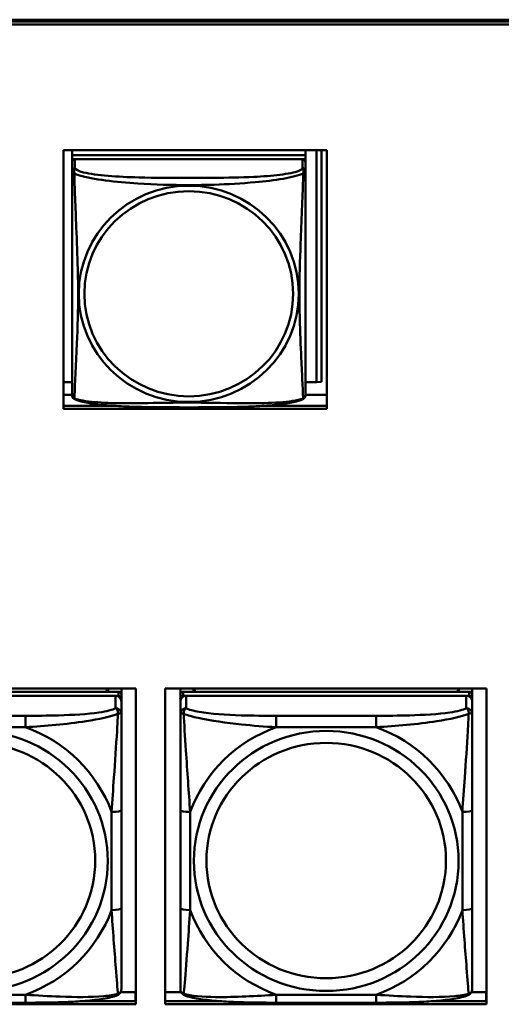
# Model space of a CAD drawing. Header units: inches. Extents: x 0.8 to 72.9, y -5.1 to 48.7.
# Tile 127 of 237: x 49.3 to 50.2, y 16.8 to 18.8. Entities that reach past the tile are written whole.
import ezdxf

# ---------------------------------------------------------------- set-up
doc = ezdxf.new("R2010")
doc.units = ezdxf.units.IN
doc.header["$MEASUREMENT"] = 0
doc.layers.add('Visible Edges(ROSSANSI)', color=7, linetype='Continuous', lineweight=50)
doc.layers.add('Visible Tangent Edges(ROSSANSI)', color=7, linetype='Continuous', lineweight=50)

msp = doc.modelspace()

# ---------------------------------------------------------------- linework, layer by layer
at = {"layer": 'Visible Edges(ROSSANSI)'}
for p, q in [((35.8645, 18.76), (53.2406, 18.7599)), ((35.8645, 18.7563), (53.2396, 18.7563)), ((53.2396, 18.7502), (35.8645, 18.7502)), ((49.3461, 17.973), (49.3461, 18.4958)), ((49.3461, 18.4958), (49.8785, 18.4958)), ((49.3632, 18.4958), (49.3632, 18.4859)), ((49.8356, 18.4859), (49.3632, 18.4859)), ((49.3632, 18.4859), (49.3632, 18.4777)), ((49.3632, 18.4859), (49.3632, 18.4859)), ((49.3632, 18.4859), (49.8356, 18.4859)), ((49.8356, 18.4958), (49.8356, 18.4859)), ((49.8356, 18.4859), (49.8356, 18.4777)), ((49.8356, 18.4859), (49.8356, 18.4859)), ((49.8582, 18.4958), (49.8582, 18.0272)), ((49.8681, 18.4958), (49.8681, 18.0276)), ((49.8785, 18.4958), (49.8785, 17.973)), ((49.3632, 18.472), (49.3632, 18.4777)), ((49.3632, 18.4777), (49.369, 18.4777)), ((49.3632, 18.4719), (49.3632, 18.4542)), ((49.8297, 18.4777), (49.3691, 18.4777)), ((49.8298, 18.4777), (49.8356, 18.4777)), ((49.8356, 18.4777), (49.8356, 18.472)), ((49.8356, 18.4542), (49.8356, 18.4719)), ((49.3632, 18.0272), (49.3461, 18.0272)), ((49.8582, 18.0272), (49.8356, 18.0272)), ((49.8582, 18.0272), (49.8681, 18.0276)), ((49.3632, 18.0015), (49.3461, 18.0015)), ((49.8785, 18.0015), (49.8356, 18.0015)), ((49.3461, 17.9791), (49.4475, 17.9791)), ((49.8785, 17.973), (49.3461, 17.973)), ((49.7513, 17.9791), (49.8785, 17.9791)), ((48.8417, 17.4075), (49.4923, 17.4075)), ((49.4359, 17.4075), (49.4325, 17.4008)), ((49.4363, 17.4075), (49.4363, 17.4008)), ((49.4629, 17.4075), (49.4629, 17.395)), ((49.4923, 17.4075), (49.4923, 16.7688)), ((49.5517, 16.7688), (49.5517, 17.4075)), ((49.5517, 17.4075), (50.2023, 17.4075)), ((49.5823, 17.395), (49.5823, 17.4075)), ((49.6089, 17.4008), (49.6089, 17.4075)), ((49.6127, 17.4008), (49.6094, 17.4075)), ((50.1459, 17.4075), (50.1425, 17.4008)), ((50.1463, 17.4075), (50.1463, 17.4008)), ((50.1729, 17.4075), (50.1729, 17.395)), ((50.2023, 17.4075), (50.2023, 16.7688)), ((49.457, 17.4008), (48.8782, 17.4008)), ((48.8782, 17.3926), (49.457, 17.3926)), ((49.4511, 17.3926), (48.8841, 17.3926)), ((49.4629, 17.3868), (49.4629, 17.395)), ((49.4629, 17.3868), (49.4629, 17.381)), ((49.5823, 17.395), (49.5823, 17.3868)), ((49.5823, 17.381), (49.5823, 17.3868)), ((50.167, 17.4008), (49.5882, 17.4008)), ((49.5882, 17.3926), (50.167, 17.3926)), ((50.1611, 17.3926), (49.5941, 17.3926)), ((50.1729, 17.3868), (50.1729, 17.395)), ((50.1729, 17.3868), (50.1729, 17.381)), ((49.4629, 17.3561), (49.4629, 17.381)), ((49.5823, 17.381), (49.5823, 17.3561)), ((50.1729, 17.3561), (50.1729, 17.381)), ((49.4629, 16.963), (49.4629, 17.1616)), ((49.5823, 17.1616), (49.5823, 16.963)), ((50.1729, 16.963), (50.1729, 17.1616)), ((49.4616, 16.7936), (49.4914, 16.7936)), ((49.4914, 16.7936), (49.4914, 16.7748)), ((49.5517, 16.7936), (49.5836, 16.7936)), ((50.1716, 16.7936), (50.2014, 16.7936)), ((50.2014, 16.7936), (50.2014, 16.7748)), ((49.4923, 16.7688), (48.8417, 16.7688)), ((49.2688, 16.772), (49.0665, 16.772)), ((49.379, 16.7748), (49.4923, 16.7748)), ((49.4923, 16.7857), (49.4914, 16.7857)), ((49.5517, 16.7748), (49.6663, 16.7748)), ((50.2023, 16.7688), (49.5517, 16.7688)), ((49.9788, 16.772), (49.7765, 16.772)), ((50.089, 16.7748), (50.2023, 16.7748)), ((50.2023, 16.7857), (50.2014, 16.7857))]:
    msp.add_line(p, q, dxfattribs=at)
for centre, start, end in [((49.3769, 18.0013), 180, 189.1496), ((49.8218, 18.0013), 350.8504, 360)]:
    msp.add_arc(centre, 0.0138, start, end, dxfattribs=at)
for centre, major_axis, start_param, end_param in [((49.3691, 18.4719), (-0.00591, 0), 4.712389, 6.283185), ((49.8297, 18.4719), (0.00591, 0), 0, 1.570796), ((49.4511, 17.381), (0.0118, 0), 0, 1.570796), ((49.457, 17.395), (0.00591, 0), 0, 1.570796), ((49.457, 17.3868), (0.00591, 0), 0, 1.570796), ((49.5882, 17.395), (-0.00591, 0), 4.712389, 6.283185), ((49.5882, 17.3868), (-0.00591, 0), 4.712389, 6.283185), ((49.5941, 17.381), (-0.0118, 0), 4.712389, 6.283185), ((50.1611, 17.381), (0.0118, 0), 0, 1.570796), ((50.167, 17.395), (0.00591, 0), 0, 1.570796), ((50.167, 17.3868), (0.00591, 0), 0, 1.570796)]:
    msp.add_ellipse(centre, major_axis=major_axis, ratio=0.981793, start_param=start_param, end_param=end_param, dxfattribs=at)
for points, knots in [([(49.3632, 18.4542), (49.3632, 18.4517), (49.3632, 18.447), (49.3632, 18.4409), (49.3632, 18.4297), (49.3632, 18.4133), (49.3632, 18.3954), (49.3632, 18.3776), (49.3632, 18.3584), (49.3632, 18.3392), (49.3632, 18.3121), (49.3632, 18.2849), (49.3632, 18.2581), (49.3632, 18.2414), (49.3632, 18.2248), (49.3632, 18.2082), (49.3632, 18.1749), (49.3632, 18.1417), (49.3632, 18.1095), (49.3632, 18.0694), (49.3632, 18.0289), (49.3632, 18.0103), (49.3632, 18.0045), (49.3632, 18.0013), (49.3632, 18.0013)], [0.325731, 0.325731, 0.325731, 0.325731, 0.404774, 0.404774, 0.404774, 0.550532, 0.550532, 0.550532, 0.69629, 0.69629, 0.69629, 0.902598, 0.902598, 0.902598, 1.03154, 1.03154, 1.03154, 1.289425, 1.289425, 1.289425, 1.610774, 1.610774, 1.610774, 1.710218, 1.710218, 1.710218, 1.710218]), ([(49.8356, 18.0013), (49.8356, 18.0013), (49.8356, 18.0022), (49.8356, 18.0038), (49.8356, 18.0085), (49.8356, 18.0194), (49.8356, 18.0333), (49.8356, 18.0471), (49.8356, 18.0637), (49.8356, 18.0811), (49.8356, 18.1057), (49.8356, 18.1321), (49.8356, 18.1585), (49.8356, 18.175), (49.8356, 18.1915), (49.8356, 18.2082), (49.8356, 18.2414), (49.8356, 18.2747), (49.8356, 18.3086), (49.8356, 18.351), (49.8356, 18.3968), (49.8356, 18.4283), (49.8356, 18.4408), (49.8356, 18.4501), (49.8356, 18.4542)], [0.352862, 0.352862, 0.352862, 0.352862, 0.404774, 0.404774, 0.404774, 0.550532, 0.550532, 0.550532, 0.69629, 0.69629, 0.69629, 0.902598, 0.902598, 0.902598, 1.03154, 1.03154, 1.03154, 1.289425, 1.289425, 1.289425, 1.610774, 1.610774, 1.610774, 1.73735, 1.73735, 1.73735, 1.73735]), ([(49.3673, 17.9932), (49.3668, 17.9935), (49.3663, 17.9938), (49.3654, 17.9947), (49.365, 17.9951), (49.3644, 17.996), (49.3641, 17.9964), (49.3638, 17.9973), (49.3637, 17.9977), (49.3635, 17.9984), (49.3634, 17.9988), (49.3633, 17.9991)], [0.02273771, 0.02273771, 0.02273771, 0.02273771, 0.02954865, 0.02954865, 0.03635958, 0.03635958, 0.04317052, 0.04317052, 0.04998146, 0.04998146, 0.0567924, 0.0567924, 0.0567924, 0.0567924]), ([(49.8314, 17.9932), (49.828, 17.9914), (49.8245, 17.9901), (49.8165, 17.9877), (49.8121, 17.9866), (49.8026, 17.9848), (49.7976, 17.9839), (49.7864, 17.9823), (49.7802, 17.9816), (49.7663, 17.9802), (49.7586, 17.9796), (49.7408, 17.9784), (49.7305, 17.9779), (49.7056, 17.9769), (49.6909, 17.9766), (49.6592, 17.9762), (49.6422, 17.9761), (49.6082, 17.976), (49.5912, 17.976), (49.5572, 17.9761), (49.5402, 17.9762), (49.5062, 17.9766), (49.489, 17.977), (49.4588, 17.9783), (49.4457, 17.9791), (49.4247, 17.9809), (49.4166, 17.9818), (49.403, 17.9836), (49.3973, 17.9845), (49.3872, 17.9865), (49.3828, 17.9876), (49.3746, 17.99), (49.3709, 17.9913), (49.3673, 17.9932)], [-1.678204, -1.678204, -1.678204, -1.678204, -1.629815, -1.629815, -1.580861, -1.580861, -1.532583, -1.532583, -1.479316, -1.479316, -1.416961, -1.416961, -1.337799, -1.337799, -1.226353, -1.226353, -1.09702, -1.09702, -0.967687, -0.967687, -0.838354, -0.838354, -0.709022, -0.709022, -0.60577, -0.60577, -0.53827, -0.53827, -0.483941, -0.483941, -0.435529, -0.435529, -0.384876, -0.384876, -0.384876, -0.384876]), ([(49.8314, 17.9932), (49.832, 17.9935), (49.8325, 17.9938), (49.8334, 17.9947), (49.8338, 17.9951), (49.8344, 17.996), (49.8346, 17.9964), (49.835, 17.9973), (49.8351, 17.9977), (49.8353, 17.9984), (49.8354, 17.9988), (49.8354, 17.9991)], [0.02273771, 0.02273771, 0.02273771, 0.02273771, 0.02954865, 0.02954865, 0.03635958, 0.03635958, 0.04317052, 0.04317052, 0.04998146, 0.04998146, 0.0567924, 0.0567924, 0.0567924, 0.0567924]), ([(49.4629, 17.1616), (49.4629, 17.1848), (49.4629, 17.2086), (49.4629, 17.2323), (49.4629, 17.2634), (49.4629, 17.2956), (49.4629, 17.3225), (49.4629, 17.3363), (49.4629, 17.3484), (49.4629, 17.3561)], [0.2569537, 0.2569537, 0.2569537, 0.2569537, 0.4371919, 0.4371919, 0.4371919, 0.6739428, 0.6739428, 0.6739428, 0.7963818, 0.7963818, 0.7963818, 0.7963818]), ([(49.5823, 17.3561), (49.5823, 17.347), (49.5823, 17.3317), (49.5823, 17.3146), (49.5823, 17.2881), (49.5823, 17.2578), (49.5823, 17.2284), (49.5823, 17.206), (49.5823, 17.1836), (49.5823, 17.1616)], [-0.7968224, -0.7968224, -0.7968224, -0.7968224, -0.6514613, -0.6514613, -0.6514613, -0.427691, -0.427691, -0.427691, -0.2569517, -0.2569517, -0.2569517, -0.2569517]), ([(50.1729, 17.1616), (50.1729, 17.1848), (50.1729, 17.2086), (50.1729, 17.2323), (50.1729, 17.2634), (50.1729, 17.2956), (50.1729, 17.3225), (50.1729, 17.3363), (50.1729, 17.3484), (50.1729, 17.3561)], [0.2569537, 0.2569537, 0.2569537, 0.2569537, 0.4371919, 0.4371919, 0.4371919, 0.6739428, 0.6739428, 0.6739428, 0.7963818, 0.7963818, 0.7963818, 0.7963818]), ([(49.4629, 16.7995), (49.4629, 16.8016), (49.4629, 16.8109), (49.4629, 16.8236), (49.4629, 16.8432), (49.4629, 16.8701), (49.4629, 16.8978), (49.4629, 16.9189), (49.4629, 16.941), (49.4629, 16.963)], [-0.7968224, -0.7968224, -0.7968224, -0.7968224, -0.6514613, -0.6514613, -0.6514613, -0.427691, -0.427691, -0.427691, -0.2569517, -0.2569517, -0.2569517, -0.2569517]), ([(49.5823, 16.963), (49.5823, 16.9398), (49.5823, 16.9164), (49.5823, 16.8942), (49.5823, 16.865), (49.5823, 16.8367), (49.5823, 16.8179), (49.5823, 16.8081), (49.5823, 16.8013), (49.5823, 16.7995)], [0.2569537, 0.2569537, 0.2569537, 0.2569537, 0.4371919, 0.4371919, 0.4371919, 0.6739428, 0.6739428, 0.6739428, 0.7963818, 0.7963818, 0.7963818, 0.7963818]), ([(50.1729, 16.7995), (50.1729, 16.8016), (50.1729, 16.8109), (50.1729, 16.8236), (50.1729, 16.8432), (50.1729, 16.8701), (50.1729, 16.8978), (50.1729, 16.9189), (50.1729, 16.941), (50.1729, 16.963)], [-0.7968224, -0.7968224, -0.7968224, -0.7968224, -0.6514613, -0.6514613, -0.6514613, -0.427691, -0.427691, -0.427691, -0.2569517, -0.2569517, -0.2569517, -0.2569517]), ([(49.4548, 16.7872), (49.4464, 16.7837), (49.4369, 16.7817), (49.4149, 16.7781), (49.4027, 16.7767), (49.377, 16.7746), (49.3637, 16.7739), (49.3369, 16.7728), (49.3233, 16.7725), (49.296, 16.7721), (49.2823, 16.772), (49.2688, 16.772)], [-0.7703505, -0.7703505, -0.7703505, -0.7703505, -0.6676711, -0.6676711, -0.5649918, -0.5649918, -0.4623124, -0.4623124, -0.3596331, -0.3596331, -0.2569537, -0.2569537, -0.2569537, -0.2569537]), ([(49.4548, 16.7872), (49.4559, 16.7876), (49.457, 16.7882), (49.459, 16.7898), (49.4598, 16.7907), (49.4612, 16.7927), (49.4617, 16.7937), (49.4624, 16.7956), (49.4626, 16.7965), (49.4628, 16.7981), (49.4629, 16.7988), (49.4629, 16.7995)], [0.02510739, 0.02510739, 0.02510739, 0.02510739, 0.03073999, 0.03073999, 0.03637259, 0.03637259, 0.0420052, 0.0420052, 0.0476378, 0.0476378, 0.0532704, 0.0532704, 0.0532704, 0.0532704]), ([(49.5904, 16.7872), (49.5893, 16.7876), (49.5882, 16.7882), (49.5863, 16.7898), (49.5854, 16.7907), (49.584, 16.7927), (49.5835, 16.7937), (49.5828, 16.7956), (49.5826, 16.7965), (49.5824, 16.7981), (49.5823, 16.7988), (49.5823, 16.7995)], [0.02510739, 0.02510739, 0.02510739, 0.02510739, 0.03073999, 0.03073999, 0.03637259, 0.03637259, 0.0420052, 0.0420052, 0.0476378, 0.0476378, 0.0532704, 0.0532704, 0.0532704, 0.0532704]), ([(49.7765, 16.772), (49.7629, 16.772), (49.7493, 16.7721), (49.722, 16.7725), (49.7084, 16.7728), (49.6815, 16.7739), (49.6682, 16.7746), (49.6426, 16.7767), (49.6304, 16.7781), (49.6083, 16.7817), (49.5988, 16.7837), (49.5904, 16.7872)], [0.2569517, 0.2569517, 0.2569517, 0.2569517, 0.3597049, 0.3597049, 0.4624581, 0.4624581, 0.5652112, 0.5652112, 0.6679644, 0.6679644, 0.7707176, 0.7707176, 0.7707176, 0.7707176]), ([(50.1648, 16.7872), (50.1564, 16.7837), (50.1469, 16.7817), (50.1249, 16.7781), (50.1127, 16.7767), (50.087, 16.7746), (50.0737, 16.7739), (50.0469, 16.7728), (50.0333, 16.7725), (50.006, 16.7721), (49.9923, 16.772), (49.9788, 16.772)], [-0.7703505, -0.7703505, -0.7703505, -0.7703505, -0.6676711, -0.6676711, -0.5649918, -0.5649918, -0.4623124, -0.4623124, -0.3596331, -0.3596331, -0.2569537, -0.2569537, -0.2569537, -0.2569537]), ([(50.1648, 16.7872), (50.1659, 16.7876), (50.167, 16.7882), (50.169, 16.7898), (50.1698, 16.7907), (50.1712, 16.7927), (50.1717, 16.7937), (50.1724, 16.7956), (50.1726, 16.7965), (50.1728, 16.7981), (50.1729, 16.7988), (50.1729, 16.7995)], [0.02510739, 0.02510739, 0.02510739, 0.02510739, 0.03073999, 0.03073999, 0.03637259, 0.03637259, 0.0420052, 0.0420052, 0.0476378, 0.0476378, 0.0532704, 0.0532704, 0.0532704, 0.0532704])]:
    msp.add_open_spline(points, degree=3, knots=knots, dxfattribs=at)
at = {"layer": 'Visible Tangent Edges(ROSSANSI)'}
for p, q in [((49.3691, 18.46), (49.3691, 18.4777)), ((49.8297, 18.4777), (49.8297, 18.46)), ((49.4511, 17.3926), (49.4511, 17.3677)), ((49.457, 17.4008), (49.457, 17.3926)), ((49.5882, 17.3926), (49.5882, 17.4008)), ((49.5941, 17.3677), (49.5941, 17.3926)), ((50.1611, 17.3926), (50.1611, 17.3677)), ((50.167, 17.4008), (50.167, 17.3926)), ((49.2688, 17.3522), (49.0665, 17.3522)), ((49.2688, 17.3522), (49.2688, 17.3291)), ((49.7765, 17.3522), (49.7765, 17.3291)), ((49.9788, 17.3522), (49.7765, 17.3522)), ((49.9788, 17.3522), (49.9788, 17.3291)), ((49.0665, 17.3291), (49.2688, 17.3291)), ((49.7765, 17.3291), (49.9788, 17.3291)), ((49.4432, 17.1579), (49.4432, 16.9593)), ((49.602, 16.9593), (49.602, 17.1579)), ((50.1532, 17.1579), (50.1532, 16.9593)), ((49.2688, 16.788), (49.0665, 16.788)), ((49.2688, 16.772), (49.2688, 16.788)), ((49.9788, 16.788), (49.7765, 16.788)), ((49.7765, 16.772), (49.7765, 16.788)), ((49.9788, 16.772), (49.9788, 16.788))]:
    msp.add_line(p, q, dxfattribs=at)
for centre, major_axis, ratio, start_param, end_param in [((49.3691, 18.4542), (-0.00591, 0), 0.981793, 4.712389, 6.283185), ((49.8297, 18.4542), (0.00591, 0), 0.981793, 0, 1.570796), ((49.4511, 17.3561), (0.0118, 0), 0.981793, 0, 1.570796), ((49.5941, 17.3561), (-0.0118, 0), 0.981793, 4.712389, 6.283185), ((50.1611, 17.3561), (0.0118, 0), 0.981793, 0, 1.570796), ((49.1676, 17.0586), (0.2936, 0), 0.981793, 0.351767, 1.21903), ((49.8776, 17.0586), (-0.2936, 0), 0.981793, 5.064156, 5.931419), ((49.8776, 17.0586), (0.2936, 0), 0.981793, 0.351767, 1.21903), ((49.4432, 17.1616), (0.0197, 0), 0.189952, 4.712389, 6.283185), ((49.602, 17.1616), (-0.0197, 0), 0.189952, 0, 1.570796), ((50.1532, 17.1616), (0.0197, 0), 0.189952, 4.712389, 6.283185), ((49.1676, 17.0586), (0.2936, 0), 0.981793, 5.064156, 5.931419), ((49.4432, 16.963), (0.0197, 0), 0.189952, 4.712389, 6.283185), ((49.602, 16.963), (-0.0197, 0), 0.189952, 0, 1.570796), ((49.8776, 17.0586), (-0.2936, 0), 0.981793, 0.351767, 1.21903), ((49.8776, 17.0586), (0.2936, 0), 0.981793, 5.064156, 5.931419), ((50.1532, 16.963), (0.0197, 0), 0.189952, 4.712389, 6.283185)]:
    msp.add_ellipse(centre, major_axis=major_axis, ratio=ratio, start_param=start_param, end_param=end_param, dxfattribs=at)
for centre, major_axis in [((49.5994, 18.2055), (0.2227, 0)), ((49.5994, 18.2057), (0.2113, 0)), ((49.1676, 17.0586), (-0.2678, 0)), ((49.8776, 17.0586), (-0.2678, 0)), ((49.1676, 17.0594), (-0.2424, 0)), ((49.8776, 17.0594), (-0.2424, 0))]:
    msp.add_ellipse(centre, major_axis=major_axis, ratio=0.981793, dxfattribs=at)
for points, knots in [([(49.3677, 18.4489), (49.3675, 18.4501), (49.3674, 18.4511), (49.3673, 18.4531), (49.3674, 18.454), (49.3675, 18.4553), (49.3676, 18.4558), (49.3678, 18.4564), (49.3679, 18.4566), (49.368, 18.4571), (49.3681, 18.4574), (49.3684, 18.4581), (49.3685, 18.4585), (49.3688, 18.4593), (49.369, 18.4597), (49.3691, 18.46)], [-0.00026741, -0.00026741, -0.00026741, -0.00026741, 0.01456352, 0.01456352, 0.03151317, 0.03151317, 0.04210669, 0.04210669, 0.04740346, 0.04740346, 0.05587828, 0.05587828, 0.06943799, 0.06943799, 0.0844808, 0.0844808, 0.0844808, 0.0844808]), ([(49.8297, 18.46), (49.8291, 18.4581), (49.8264, 18.4561), (49.822, 18.4543), (49.8139, 18.451), (49.8, 18.4483), (49.7838, 18.4463), (49.7677, 18.4443), (49.7495, 18.4429), (49.7309, 18.4421), (49.7045, 18.4408), (49.6772, 18.4404), (49.6501, 18.4402), (49.6332, 18.4401), (49.6163, 18.4401), (49.5994, 18.4401), (49.5655, 18.4401), (49.5317, 18.4401), (49.498, 18.441), (49.456, 18.4421), (49.412, 18.4448), (49.3865, 18.4512), (49.3764, 18.4538), (49.37, 18.4569), (49.3691, 18.46)], [0.325731, 0.325731, 0.325731, 0.325731, 0.404774, 0.404774, 0.404774, 0.550532, 0.550532, 0.550532, 0.69629, 0.69629, 0.69629, 0.902598, 0.902598, 0.902598, 1.03154, 1.03154, 1.03154, 1.289425, 1.289425, 1.289425, 1.610774, 1.610774, 1.610774, 1.73735, 1.73735, 1.73735, 1.73735]), ([(49.8297, 18.46), (49.8298, 18.4597), (49.8299, 18.4593), (49.8302, 18.4585), (49.8304, 18.4581), (49.8307, 18.4574), (49.8308, 18.4571), (49.8309, 18.4566), (49.831, 18.4564), (49.8311, 18.4558), (49.8312, 18.4553), (49.8314, 18.454), (49.8315, 18.4531), (49.8314, 18.4511), (49.8313, 18.4501), (49.8311, 18.4489)], [-0.0844808, -0.0844808, -0.0844808, -0.0844808, -0.06943799, -0.06943799, -0.05587828, -0.05587828, -0.04740346, -0.04740346, -0.04210669, -0.04210669, -0.03151317, -0.03151317, -0.01456352, -0.01456352, 0.00026741, 0.00026741, 0.00026741, 0.00026741]), ([(49.3632, 18.4542), (49.3632, 18.4539), (49.3632, 18.4537), (49.3632, 18.4533), (49.3633, 18.4531), (49.3634, 18.4528), (49.3635, 18.4527), (49.3636, 18.4524), (49.3637, 18.4524), (49.3639, 18.4521), (49.3641, 18.4519), (49.3647, 18.4514), (49.3652, 18.451), (49.3663, 18.45), (49.3669, 18.4495), (49.3677, 18.4489)], [-0.0844808, -0.0844808, -0.0844808, -0.0844808, -0.06943799, -0.06943799, -0.05587828, -0.05587828, -0.04740346, -0.04740346, -0.04210669, -0.04210669, -0.03151317, -0.03151317, -0.01456352, -0.01456352, 0.00026741, 0.00026741, 0.00026741, 0.00026741]), ([(49.3677, 18.4489), (49.3705, 18.4477), (49.374, 18.4464), (49.378, 18.4452), (49.4056, 18.4368), (49.4527, 18.4317), (49.4962, 18.4288), (49.5311, 18.4265), (49.5653, 18.4255), (49.5994, 18.4255), (49.6164, 18.4255), (49.6335, 18.4257), (49.6506, 18.4263), (49.6781, 18.4272), (49.7063, 18.4287), (49.7339, 18.4313), (49.7535, 18.4331), (49.7728, 18.4354), (49.7901, 18.4384), (49.8073, 18.4413), (49.8222, 18.4449), (49.8311, 18.4489)], [-1.657319, -1.657319, -1.657319, -1.657319, -1.610774, -1.610774, -1.610774, -1.289425, -1.289425, -1.289425, -1.03154, -1.03154, -1.03154, -0.902598, -0.902598, -0.902598, -0.69629, -0.69629, -0.69629, -0.550532, -0.550532, -0.550532, -0.405761, -0.405761, -0.405761, -0.405761]), ([(49.3677, 17.994), (49.3678, 17.9956), (49.3679, 17.9979), (49.3681, 18.0008), (49.3692, 18.0206), (49.3713, 18.0638), (49.373, 18.1053), (49.3744, 18.1386), (49.3754, 18.1721), (49.3754, 18.2056), (49.3754, 18.2223), (49.3752, 18.2391), (49.3747, 18.2561), (49.3741, 18.2833), (49.3729, 18.3113), (49.3717, 18.3399), (49.3709, 18.3601), (49.3701, 18.3805), (49.3693, 18.3998), (49.3686, 18.4189), (49.368, 18.4366), (49.3677, 18.4489)], [-1.657319, -1.657319, -1.657319, -1.657319, -1.610774, -1.610774, -1.610774, -1.289425, -1.289425, -1.289425, -1.03154, -1.03154, -1.03154, -0.902598, -0.902598, -0.902598, -0.69629, -0.69629, -0.69629, -0.550532, -0.550532, -0.550532, -0.405761, -0.405761, -0.405761, -0.405761]), ([(49.8311, 18.4489), (49.831, 18.445), (49.8308, 18.4404), (49.8307, 18.4354), (49.8296, 18.401), (49.8274, 18.3518), (49.8257, 18.3079), (49.8244, 18.2726), (49.8234, 18.239), (49.8234, 18.2056), (49.8234, 18.1888), (49.8236, 18.1721), (49.824, 18.1554), (49.8247, 18.1286), (49.8259, 18.1015), (49.827, 18.0757), (49.8279, 18.0575), (49.8287, 18.04), (49.8294, 18.0252), (49.8301, 18.0106), (49.8307, 17.999), (49.8311, 17.994)], [-1.657319, -1.657319, -1.657319, -1.657319, -1.610774, -1.610774, -1.610774, -1.289425, -1.289425, -1.289425, -1.03154, -1.03154, -1.03154, -0.902598, -0.902598, -0.902598, -0.69629, -0.69629, -0.69629, -0.550532, -0.550532, -0.550532, -0.405761, -0.405761, -0.405761, -0.405761]), ([(49.8311, 18.4489), (49.8318, 18.4495), (49.8325, 18.45), (49.8336, 18.451), (49.8341, 18.4514), (49.8347, 18.4519), (49.8349, 18.4521), (49.8351, 18.4524), (49.8351, 18.4524), (49.8353, 18.4527), (49.8354, 18.4528), (49.8355, 18.4531), (49.8355, 18.4533), (49.8356, 18.4537), (49.8356, 18.4539), (49.8356, 18.4542)], [-0.00026741, -0.00026741, -0.00026741, -0.00026741, 0.01456352, 0.01456352, 0.03151317, 0.03151317, 0.04210669, 0.04210669, 0.04740346, 0.04740346, 0.05587828, 0.05587828, 0.06943799, 0.06943799, 0.0844808, 0.0844808, 0.0844808, 0.0844808]), ([(49.3677, 17.994), (49.3669, 17.9942), (49.3663, 17.9945), (49.3652, 17.9953), (49.3647, 17.9958), (49.3641, 17.9967), (49.3639, 17.997), (49.3637, 17.9976), (49.3636, 17.9978), (49.3635, 17.9983), (49.3634, 17.9986), (49.3633, 17.999), (49.3633, 17.999), (49.3633, 17.9991)], [-0.00026741, -0.00026741, -0.00026741, -0.00026741, 0.01456352, 0.01456352, 0.03151317, 0.03151317, 0.04210669, 0.04210669, 0.04740346, 0.04740346, 0.05587828, 0.05587828, 0.0567924, 0.0567924, 0.0567924, 0.0567924]), ([(49.3673, 17.9932), (49.3673, 17.9932), (49.3673, 17.9932), (49.3674, 17.9934), (49.3675, 17.9937), (49.3677, 17.994)], [-0.02273771, -0.02273771, -0.02273771, -0.02273771, -0.01456352, -0.01456352, 0.00026741, 0.00026741, 0.00026741, 0.00026741]), ([(49.8311, 17.994), (49.8282, 17.9929), (49.8247, 17.9919), (49.8207, 17.991), (49.7931, 17.9848), (49.7461, 17.9839), (49.7026, 17.9843), (49.6676, 17.9847), (49.6335, 17.9856), (49.5994, 17.9856), (49.5823, 17.9856), (49.5653, 17.9854), (49.5481, 17.9852), (49.5206, 17.9847), (49.4925, 17.984), (49.4648, 17.9843), (49.4453, 17.9845), (49.4259, 17.9851), (49.4086, 17.9867), (49.3915, 17.9882), (49.3765, 17.9907), (49.3677, 17.994)], [-1.657319, -1.657319, -1.657319, -1.657319, -1.610774, -1.610774, -1.610774, -1.289425, -1.289425, -1.289425, -1.03154, -1.03154, -1.03154, -0.902598, -0.902598, -0.902598, -0.69629, -0.69629, -0.69629, -0.550532, -0.550532, -0.550532, -0.405761, -0.405761, -0.405761, -0.405761]), ([(49.8354, 17.9991), (49.8354, 17.999), (49.8354, 17.999), (49.8354, 17.9986), (49.8353, 17.9983), (49.8351, 17.9978), (49.8351, 17.9976), (49.8349, 17.997), (49.8347, 17.9967), (49.8341, 17.9958), (49.8336, 17.9953), (49.8325, 17.9945), (49.8318, 17.9942), (49.8311, 17.994)], [-0.0567924, -0.0567924, -0.0567924, -0.0567924, -0.05587828, -0.05587828, -0.04740346, -0.04740346, -0.04210669, -0.04210669, -0.03151317, -0.03151317, -0.01456352, -0.01456352, 0.00026741, 0.00026741, 0.00026741, 0.00026741]), ([(49.8311, 17.994), (49.8313, 17.9937), (49.8314, 17.9934), (49.8314, 17.9932), (49.8314, 17.9932), (49.8314, 17.9932)], [-0.00026741, -0.00026741, -0.00026741, -0.00026741, 0.01456352, 0.01456352, 0.02273771, 0.02273771, 0.02273771, 0.02273771]), ([(49.4511, 17.3677), (49.4453, 17.3642), (49.4329, 17.3612), (49.4176, 17.359), (49.3942, 17.3556), (49.3651, 17.3539), (49.336, 17.353), (49.3138, 17.3524), (49.2912, 17.3522), (49.2688, 17.3522)], [-0.7968224, -0.7968224, -0.7968224, -0.7968224, -0.6514613, -0.6514613, -0.6514613, -0.427691, -0.427691, -0.427691, -0.2569517, -0.2569517, -0.2569517, -0.2569517]), ([(49.4511, 17.3677), (49.4516, 17.3674), (49.4521, 17.3671), (49.453, 17.3663), (49.4534, 17.3659), (49.454, 17.3651), (49.4542, 17.3647), (49.4545, 17.3642), (49.4546, 17.3639), (49.4549, 17.3632), (49.4551, 17.3627), (49.4556, 17.3613), (49.4558, 17.3603), (49.456, 17.3583), (49.4561, 17.3573), (49.456, 17.3562)], [-0.0532704, -0.0532704, -0.0532704, -0.0532704, -0.04377373, -0.04377373, -0.03521335, -0.03521335, -0.02986312, -0.02986312, -0.02651922, -0.02651922, -0.01983142, -0.01983142, -0.00913095, -0.00913095, 0.00023197, 0.00023197, 0.00023197, 0.00023197]), ([(49.5892, 17.3562), (49.5892, 17.3573), (49.5892, 17.3583), (49.5895, 17.3603), (49.5897, 17.3613), (49.5901, 17.3627), (49.5903, 17.3632), (49.5906, 17.3639), (49.5907, 17.3642), (49.591, 17.3647), (49.5913, 17.3651), (49.5918, 17.3659), (49.5922, 17.3663), (49.5931, 17.3671), (49.5936, 17.3674), (49.5941, 17.3677)], [-0.00023197, -0.00023197, -0.00023197, -0.00023197, 0.00913095, 0.00913095, 0.01983142, 0.01983142, 0.02651922, 0.02651922, 0.02986312, 0.02986312, 0.03521335, 0.03521335, 0.04377373, 0.04377373, 0.0532704, 0.0532704, 0.0532704, 0.0532704]), ([(49.7765, 17.3522), (49.7528, 17.3522), (49.7288, 17.3524), (49.7055, 17.3531), (49.6748, 17.3541), (49.6439, 17.3561), (49.6206, 17.3601), (49.6086, 17.3621), (49.599, 17.3647), (49.5941, 17.3677)], [0.2569537, 0.2569537, 0.2569537, 0.2569537, 0.4371919, 0.4371919, 0.4371919, 0.6739428, 0.6739428, 0.6739428, 0.7963818, 0.7963818, 0.7963818, 0.7963818]), ([(50.1611, 17.3677), (50.1553, 17.3642), (50.1429, 17.3612), (50.1276, 17.359), (50.1042, 17.3556), (50.0751, 17.3539), (50.046, 17.353), (50.0238, 17.3524), (50.0012, 17.3522), (49.9788, 17.3522)], [-0.7968224, -0.7968224, -0.7968224, -0.7968224, -0.6514613, -0.6514613, -0.6514613, -0.427691, -0.427691, -0.427691, -0.2569517, -0.2569517, -0.2569517, -0.2569517]), ([(50.1611, 17.3677), (50.1616, 17.3674), (50.1621, 17.3671), (50.163, 17.3663), (50.1634, 17.3659), (50.164, 17.3651), (50.1642, 17.3647), (50.1645, 17.3642), (50.1646, 17.3639), (50.1649, 17.3632), (50.1651, 17.3627), (50.1656, 17.3613), (50.1658, 17.3603), (50.166, 17.3583), (50.1661, 17.3573), (50.166, 17.3562)], [-0.0532704, -0.0532704, -0.0532704, -0.0532704, -0.04377373, -0.04377373, -0.03521335, -0.03521335, -0.02986312, -0.02986312, -0.02651922, -0.02651922, -0.01983142, -0.01983142, -0.00913095, -0.00913095, 0.00023197, 0.00023197, 0.00023197, 0.00023197]), ([(49.2688, 17.3291), (49.3092, 17.3315), (49.3516, 17.3352), (49.4173, 17.3453), (49.4417, 17.3504), (49.456, 17.3562)], [0.2569517, 0.2569517, 0.2569517, 0.2569517, 0.5559983, 0.5559983, 0.7482818, 0.7482818, 0.7482818, 0.7482818]), ([(49.456, 17.3562), (49.4555, 17.3462), (49.4549, 17.3341), (49.4524, 17.292), (49.4501, 17.2588), (49.4462, 17.2038), (49.4446, 17.1808), (49.4432, 17.1579)], [-0.7478145, -0.7478145, -0.7478145, -0.7478145, -0.6493253, -0.6493253, -0.427691, -0.427691, -0.2569537, -0.2569537, -0.2569537, -0.2569537]), ([(49.456, 17.3562), (49.4569, 17.3565), (49.4576, 17.3567), (49.4591, 17.3571), (49.4597, 17.3572), (49.4607, 17.3573), (49.461, 17.3573), (49.4614, 17.3573), (49.4615, 17.3573), (49.4618, 17.3572), (49.462, 17.3572), (49.4624, 17.357), (49.4626, 17.3569), (49.4628, 17.3566), (49.4629, 17.3563), (49.4629, 17.3561)], [-0.00023197, -0.00023197, -0.00023197, -0.00023197, 0.00913095, 0.00913095, 0.01983142, 0.01983142, 0.02651922, 0.02651922, 0.02986312, 0.02986312, 0.03521335, 0.03521335, 0.04377373, 0.04377373, 0.0532704, 0.0532704, 0.0532704, 0.0532704]), ([(49.5823, 17.3561), (49.5823, 17.3563), (49.5824, 17.3566), (49.5827, 17.3569), (49.5828, 17.357), (49.5832, 17.3572), (49.5834, 17.3572), (49.5837, 17.3573), (49.5838, 17.3573), (49.5842, 17.3573), (49.5846, 17.3573), (49.5855, 17.3572), (49.5861, 17.3571), (49.5876, 17.3567), (49.5883, 17.3565), (49.5892, 17.3562)], [-0.0532704, -0.0532704, -0.0532704, -0.0532704, -0.04377373, -0.04377373, -0.03521335, -0.03521335, -0.02986312, -0.02986312, -0.02651922, -0.02651922, -0.01983142, -0.01983142, -0.00913095, -0.00913095, 0.00023197, 0.00023197, 0.00023197, 0.00023197]), ([(49.5892, 17.3562), (49.5968, 17.3532), (49.6069, 17.3503), (49.6439, 17.3422), (49.6756, 17.3379), (49.7299, 17.3323), (49.7531, 17.3305), (49.7765, 17.3291)], [-0.7478145, -0.7478145, -0.7478145, -0.7478145, -0.6493253, -0.6493253, -0.427691, -0.427691, -0.2569537, -0.2569537, -0.2569537, -0.2569537]), ([(49.602, 17.1579), (49.5996, 17.1976), (49.5963, 17.2397), (49.5917, 17.3097), (49.5901, 17.3372), (49.5892, 17.3562)], [0.2569517, 0.2569517, 0.2569517, 0.2569517, 0.5559983, 0.5559983, 0.7482818, 0.7482818, 0.7482818, 0.7482818]), ([(49.9788, 17.3291), (50.0192, 17.3315), (50.0616, 17.3352), (50.1273, 17.3453), (50.1517, 17.3504), (50.166, 17.3562)], [0.2569517, 0.2569517, 0.2569517, 0.2569517, 0.5559983, 0.5559983, 0.7482818, 0.7482818, 0.7482818, 0.7482818]), ([(50.166, 17.3562), (50.1655, 17.3462), (50.1649, 17.3341), (50.1624, 17.292), (50.1601, 17.2588), (50.1562, 17.2038), (50.1546, 17.1808), (50.1532, 17.1579)], [-0.7478145, -0.7478145, -0.7478145, -0.7478145, -0.6493253, -0.6493253, -0.427691, -0.427691, -0.2569537, -0.2569537, -0.2569537, -0.2569537]), ([(50.166, 17.3562), (50.1669, 17.3565), (50.1676, 17.3567), (50.1691, 17.3571), (50.1697, 17.3572), (50.1707, 17.3573), (50.171, 17.3573), (50.1714, 17.3573), (50.1715, 17.3573), (50.1718, 17.3572), (50.172, 17.3572), (50.1724, 17.357), (50.1726, 17.3569), (50.1728, 17.3566), (50.1729, 17.3563), (50.1729, 17.3561)], [-0.00023197, -0.00023197, -0.00023197, -0.00023197, 0.00913095, 0.00913095, 0.01983142, 0.01983142, 0.02651922, 0.02651922, 0.02986312, 0.02986312, 0.03521335, 0.03521335, 0.04377373, 0.04377373, 0.0532704, 0.0532704, 0.0532704, 0.0532704]), ([(49.4432, 16.9593), (49.4456, 16.9195), (49.4489, 16.8784), (49.4535, 16.8195), (49.4551, 16.799), (49.456, 16.7898)], [0.2569517, 0.2569517, 0.2569517, 0.2569517, 0.5559983, 0.5559983, 0.7482818, 0.7482818, 0.7482818, 0.7482818]), ([(49.5892, 16.7898), (49.5897, 16.7949), (49.5903, 16.8025), (49.5928, 16.8331), (49.5951, 16.8622), (49.599, 16.9137), (49.6006, 16.9363), (49.602, 16.9593)], [-0.7478145, -0.7478145, -0.7478145, -0.7478145, -0.6493253, -0.6493253, -0.427691, -0.427691, -0.2569537, -0.2569537, -0.2569537, -0.2569537]), ([(50.1532, 16.9593), (50.1556, 16.9195), (50.1589, 16.8784), (50.1635, 16.8195), (50.1651, 16.799), (50.166, 16.7898)], [0.2569517, 0.2569517, 0.2569517, 0.2569517, 0.5559983, 0.5559983, 0.7482818, 0.7482818, 0.7482818, 0.7482818]), ([(49.456, 16.7898), (49.4484, 16.7878), (49.4384, 16.7862), (49.4013, 16.7829), (49.3696, 16.7831), (49.3154, 16.7852), (49.2921, 16.7865), (49.2688, 16.788)], [-0.7478145, -0.7478145, -0.7478145, -0.7478145, -0.6493253, -0.6493253, -0.427691, -0.427691, -0.2569537, -0.2569537, -0.2569537, -0.2569537]), ([(49.456, 16.7898), (49.4561, 16.7893), (49.456, 16.7888), (49.4558, 16.788), (49.4556, 16.7877), (49.4552, 16.7873), (49.455, 16.7872), (49.4548, 16.7872)], [-0.00023197, -0.00023197, -0.00023197, -0.00023197, 0.00913095, 0.00913095, 0.01983142, 0.01983142, 0.02510739, 0.02510739, 0.02510739, 0.02510739]), ([(49.4629, 16.7995), (49.4629, 16.7987), (49.4628, 16.7979), (49.4626, 16.7965), (49.4624, 16.7959), (49.462, 16.7949), (49.4618, 16.7945), (49.4615, 16.794), (49.4614, 16.7937), (49.461, 16.7931), (49.4607, 16.7927), (49.4597, 16.7918), (49.4591, 16.7912), (49.4576, 16.7904), (49.4569, 16.7901), (49.456, 16.7898)], [-0.0532704, -0.0532704, -0.0532704, -0.0532704, -0.04377373, -0.04377373, -0.03521335, -0.03521335, -0.02986312, -0.02986312, -0.02651922, -0.02651922, -0.01983142, -0.01983142, -0.00913095, -0.00913095, 0.00023197, 0.00023197, 0.00023197, 0.00023197]), ([(49.5892, 16.7898), (49.5883, 16.7901), (49.5876, 16.7904), (49.5861, 16.7912), (49.5855, 16.7918), (49.5846, 16.7927), (49.5842, 16.7931), (49.5838, 16.7937), (49.5837, 16.794), (49.5834, 16.7945), (49.5832, 16.7949), (49.5828, 16.7959), (49.5827, 16.7965), (49.5824, 16.7979), (49.5823, 16.7987), (49.5823, 16.7995)], [-0.00023197, -0.00023197, -0.00023197, -0.00023197, 0.00913095, 0.00913095, 0.01983142, 0.01983142, 0.02651922, 0.02651922, 0.02986312, 0.02986312, 0.03521335, 0.03521335, 0.04377373, 0.04377373, 0.0532704, 0.0532704, 0.0532704, 0.0532704]), ([(49.5904, 16.7872), (49.5902, 16.7872), (49.5901, 16.7873), (49.5897, 16.7877), (49.5895, 16.788), (49.5892, 16.7888), (49.5892, 16.7893), (49.5892, 16.7898)], [-0.02510739, -0.02510739, -0.02510739, -0.02510739, -0.01983142, -0.01983142, -0.00913095, -0.00913095, 0.00023197, 0.00023197, 0.00023197, 0.00023197]), ([(49.7765, 16.788), (49.736, 16.7856), (49.6936, 16.7829), (49.628, 16.7839), (49.6035, 16.7858), (49.5892, 16.7898)], [0.2569517, 0.2569517, 0.2569517, 0.2569517, 0.5559983, 0.5559983, 0.7482818, 0.7482818, 0.7482818, 0.7482818]), ([(50.166, 16.7898), (50.1584, 16.7878), (50.1484, 16.7862), (50.1113, 16.7829), (50.0796, 16.7831), (50.0254, 16.7852), (50.0021, 16.7865), (49.9788, 16.788)], [-0.7478145, -0.7478145, -0.7478145, -0.7478145, -0.6493253, -0.6493253, -0.427691, -0.427691, -0.2569537, -0.2569537, -0.2569537, -0.2569537]), ([(50.166, 16.7898), (50.1661, 16.7893), (50.166, 16.7888), (50.1658, 16.788), (50.1656, 16.7877), (50.1652, 16.7873), (50.165, 16.7872), (50.1648, 16.7872)], [-0.00023197, -0.00023197, -0.00023197, -0.00023197, 0.00913095, 0.00913095, 0.01983142, 0.01983142, 0.02510739, 0.02510739, 0.02510739, 0.02510739]), ([(50.1729, 16.7995), (50.1729, 16.7987), (50.1728, 16.7979), (50.1726, 16.7965), (50.1724, 16.7959), (50.172, 16.7949), (50.1718, 16.7945), (50.1715, 16.794), (50.1714, 16.7937), (50.171, 16.7931), (50.1707, 16.7927), (50.1697, 16.7918), (50.1691, 16.7912), (50.1676, 16.7904), (50.1669, 16.7901), (50.166, 16.7898)], [-0.0532704, -0.0532704, -0.0532704, -0.0532704, -0.04377373, -0.04377373, -0.03521335, -0.03521335, -0.02986312, -0.02986312, -0.02651922, -0.02651922, -0.01983142, -0.01983142, -0.00913095, -0.00913095, 0.00023197, 0.00023197, 0.00023197, 0.00023197])]:
    msp.add_open_spline(points, degree=3, knots=knots, dxfattribs=at)

doc.saveas('drawing.dxf')
